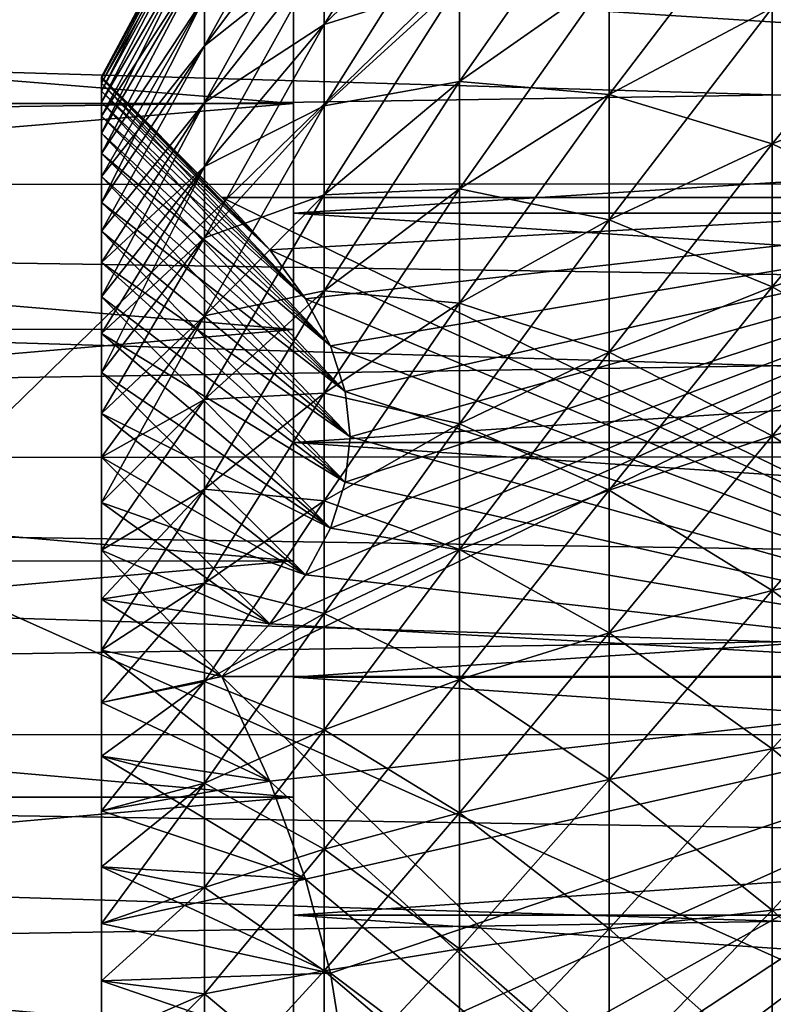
# Model space of a CAD drawing. Header units: metres. Extents: x -13 to 104, y -17 to 17.
# Tile 100 of 235: x 50.27 to 52.55, y 0.46 to 3.42. Entities that reach past the tile are written whole.
import ezdxf

# ---------------------------------------------------------------- set-up
doc = ezdxf.new("R2010")
doc.units = ezdxf.units.M
doc.layers.add('solid_508351', color=7, linetype='CONTINUOUS')

msp = doc.modelspace()

# ---------------------------------------------------------------- linework, layer by layer
at = {"layer": 'solid_508351'}
for points in [[(37.213074, 7.476887, 19.17585), (53.885139, -6.304641, 20.928156), (53.885403, 0, 20.928183)], [(37.213074, -7.476887, 19.175852), (53.885139, -6.304641, 20.928156), (37.213074, 7.476887, 19.17585)], [(53.885403, 0, 20.928183), (53.885139, 6.304641, 20.928156), (37.213074, 7.476887, 19.17585)], [(40.470669, -7.284587, 14.490697), (40.470669, 7.284587, 14.490697), (54.407833, 6.304637, 15.955552)], [(40.470669, -7.284587, 14.490697), (54.407833, 6.304637, 15.955552), (54.408039, 0, 15.955573)], [(51.191929, 3.408025, 2.751788), (51.599464, 3.81023, 3.076546), (51.599464, 4.057413, 2.742332)], [(51.191929, 3.629116, 2.452854), (51.191929, 3.408025, 2.751788), (51.599464, 4.057413, 2.742332)], [(50.831291, 3.343296, 1.867677), (51.191929, 3.824058, 2.136247), (51.191929, 3.991448, 1.804248)], [(50.831291, 3.489641, 1.577417), (50.831291, 3.343296, 1.867677), (51.191929, 3.991448, 1.804248)], [(51.599464, 3.235484, 3.676224), (52.050758, 3.552095, 4.035964), (52.050758, 3.881572, 3.720186)], [(51.599464, 3.535594, 3.388592), (51.599464, 3.235484, 3.676224), (52.050758, 3.881572, 3.720186)], [(50.520615, 3.25), (50.831291, 3.829601), (50.831291, 3.815805, -0.324773)], [(50.520615, 3.245231, 0.175994), (50.831291, 3.829601), (50.520615, 3.25)], [(50.520615, 3.245231, 0.175994), (50.831291, 3.815805, 0.324773), (50.831291, 3.829601)], [(52.050758, 3.197025, 4.322663), (52.542332, 3.457359, 4.674658), (52.542332, 3.841342, 4.364613)], [(52.050758, 3.552095, 4.035964), (52.050758, 3.197025, 4.322663), (52.542332, 3.841342, 4.364613)], [(51.099998, 3.826822, 7.589816), (51.099998, 3.16941, 7.886993), (43, 3.826819, 7.589816)], [(51.099998, 3.826822, -7.589816), (43, 3.826819, -7.589816), (43, 3.16938, -7.887009)], [(51.099998, 3.826822, -7.589816), (43, 3.16938, -7.887009), (51.099998, 3.16941, -7.886993)], [(51.099998, 3.16941, 7.886993), (43, 3.16938, 7.887009), (43, 3.826819, 7.589816)], [(50.520615, 3.230943, -0.351435), (50.831291, 3.815805, -0.324773), (50.831291, 3.774516, -0.647206)], [(50.520615, 3.245231, -0.175994), (50.520615, 3.25), (50.831291, 3.815805, -0.324773)], [(50.520615, 3.230943, -0.351435), (50.520615, 3.245231, -0.175994), (50.831291, 3.815805, -0.324773)], [(50.520615, 3.207187, 0.525788), (50.831291, 3.774516, 0.647206), (50.831291, 3.815805, 0.324773)], [(50.520615, 3.230943, 0.351435), (50.520615, 3.207187, 0.525788), (50.831291, 3.815805, 0.324773)], [(50.520615, 3.245231, 0.175994), (50.520615, 3.230943, 0.351435), (50.831291, 3.815805, 0.324773)], [(50.831291, 3.343296, -1.867677), (51.191929, 3.824058, -2.136247), (51.191929, 3.629116, -2.452854)], [(50.831291, 3.343296, -1.867677), (50.831291, 3.489641, -1.577417), (51.191929, 3.824058, -2.136247)], [(50.831291, 3.172861, 2.14448), (51.191929, 3.629116, 2.452854), (51.191929, 3.824058, 2.136247)], [(50.831291, 3.343296, 1.867677), (50.831291, 3.172861, 2.14448), (51.191929, 3.824058, 2.136247)], [(51.099998, 2.838682, 7.799463), (51.099998, 3.16941, 7.886993), (51.099998, 3.826822, 7.589816)], [(51.099998, 3.507723, 7.522349), (51.099998, 2.838682, 7.799463), (51.099998, 3.826822, 7.589816)], [(51.099998, 2.838682, -7.799463), (51.099998, 3.826822, -7.589816), (51.099998, 3.16941, -7.886993)], [(51.099998, 2.838682, -7.799463), (51.099998, 3.507723, -7.522349), (51.099998, 3.826822, -7.589816)], [(51.191929, 3.408025, -2.751788), (51.599464, 3.81023, -3.076546), (51.599464, 3.535594, -3.388592)], [(51.191929, 3.408025, -2.751788), (51.191929, 3.629116, -2.452854), (51.599464, 3.81023, -3.076546)], [(51.191929, 3.16238, 3.030895), (51.599464, 3.535594, 3.388592), (51.599464, 3.81023, 3.076546)], [(51.191929, 3.408025, 2.751788), (51.191929, 3.16238, 3.030895), (51.599464, 3.81023, 3.076546)], [(50.520615, 3.17403, -0.698594), (50.831291, 3.774516, -0.647206), (50.831291, 3.706031, -0.964975)], [(50.520615, 3.207187, -0.525788), (50.520615, 3.230943, -0.351435), (50.831291, 3.774516, -0.647206)], [(50.520615, 3.17403, -0.698594), (50.520615, 3.207187, -0.525788), (50.831291, 3.774516, -0.647206)], [(50.520615, 3.17403, 0.698594), (50.831291, 3.706031, 0.964975), (50.831291, 3.774516, 0.647206)], [(50.520615, 3.207187, 0.525788), (50.520615, 3.17403, 0.698594), (50.831291, 3.774516, 0.647206)], [(61.599998, 3.733035, -9.813993), (61.599998, 3.333746, -9.956713), (34.599998, 3.723517, -9.817597)], [(61.599998, 3.333746, 9.956713), (61.599998, 3.733035, 9.813993), (34.599998, 3.723517, 9.817597)], [(61.599998, 2.929021, -10.083196), (34.599998, 2.921301, -10.085432), (34.599998, 3.723517, -9.817597)], [(61.599998, 3.333746, -9.956713), (61.599998, 2.929021, -10.083196), (34.599998, 3.723517, -9.817597)], [(61.599998, 3.333746, 9.956713), (34.599998, 3.723517, 9.817597), (34.599998, 2.921301, 10.085432)], [(50.520615, 3.131545, -0.869439), (50.831291, 3.706031, -0.964975), (50.831291, 3.610844, -1.275792)], [(50.520615, 3.131545, -0.869439), (50.520615, 3.17403, -0.698594), (50.831291, 3.706031, -0.964975)], [(50.520615, 3.079862, 1.037762), (50.831291, 3.610844, 1.275792), (50.831291, 3.706031, 0.964975)], [(50.520615, 3.131545, 0.869439), (50.520615, 3.079862, 1.037762), (50.831291, 3.706031, 0.964975)], [(50.520615, 3.17403, 0.698594), (50.520615, 3.131545, 0.869439), (50.831291, 3.706031, 0.964975)], [(52.542332, 3.457359, -4.674658), (53.070404, 3.691059, -4.990641), (53.070404, 3.254526, -5.285686)], [(52.542332, 3.048465, 4.951022), (53.070404, 3.254526, 5.285686), (53.070404, 3.691059, 4.990641)], [(52.542332, 3.457359, 4.674658), (52.542332, 3.048465, 4.951022), (53.070404, 3.691059, 4.990641)], [(50.831291, 3.172861, -2.14448), (51.191929, 3.629116, -2.452854), (51.191929, 3.408025, -2.751788)], [(50.831291, 3.172861, -2.14448), (50.831291, 3.343296, -1.867677), (51.191929, 3.629116, -2.452854)], [(50.831291, 2.979567, 2.405832), (51.191929, 3.408025, 2.751788), (51.191929, 3.629116, 2.452854)], [(50.831291, 3.172861, 2.14448), (50.831291, 2.979567, 2.405832), (51.191929, 3.629116, 2.452854)], [(50.520615, 3.019157, -1.202993), (50.831291, 3.610844, -1.275792), (50.831291, 3.489641, -1.577417)], [(50.520615, 3.079862, -1.037762), (50.520615, 3.131545, -0.869439), (50.831291, 3.610844, -1.275792)], [(50.520615, 3.019157, -1.202993), (50.520615, 3.079862, -1.037762), (50.831291, 3.610844, -1.275792)], [(50.520615, 3.019157, 1.202993), (50.831291, 3.489641, 1.577417), (50.831291, 3.610844, 1.275792)], [(50.520615, 3.079862, 1.037762), (50.520615, 3.019157, 1.202993), (50.831291, 3.610844, 1.275792)], [(51.191929, 3.16238, -3.030895), (51.599464, 3.535594, -3.388592), (51.599464, 3.235484, -3.676224)], [(51.191929, 3.16238, -3.030895), (51.191929, 3.408025, -2.751788), (51.599464, 3.535594, -3.388592)], [(51.191929, 2.893949, 3.288165), (51.599464, 3.235484, 3.676224), (51.599464, 3.535594, 3.388592)], [(51.191929, 3.16238, 3.030895), (51.191929, 2.893949, 3.288165), (51.599464, 3.535594, 3.388592)], [(51.599464, 3.235484, -3.676224), (52.050758, 3.552095, -4.035964), (52.050758, 3.197025, -4.322663)], [(51.599464, 3.235484, -3.676224), (51.599464, 3.535594, -3.388592), (52.050758, 3.552095, -4.035964)], [(51.599464, 2.912063, 3.937369), (52.050758, 3.197025, 4.322663), (52.050758, 3.552095, 4.035964)], [(51.599464, 3.235484, 3.676224), (51.599464, 2.912063, 3.937369), (52.050758, 3.552095, 4.035964)], [(52.050758, 3.197025, -4.322663), (52.050758, 3.552095, -4.035964), (52.542332, 3.457359, -4.674658)], [(61.599998, 3.507785, -7.52233), (51.099998, 3.507723, -7.522349), (51.099998, 2.838682, -7.799463)], [(61.599998, 2.838737, -7.79946), (61.599998, 3.507785, -7.52233), (51.099998, 2.838682, -7.799463)], [(61.599998, 3.507785, 7.52233), (61.599998, 2.838737, 7.79946), (51.099998, 3.507723, 7.522349)], [(61.599998, 2.838737, 7.79946), (51.099998, 2.838682, 7.799463), (51.099998, 3.507723, 7.522349)], [(50.520615, 2.949606, -1.364669), (50.831291, 3.489641, -1.577417), (50.831291, 3.343296, -1.867677)], [(50.520615, 2.949606, -1.364669), (50.520615, 3.019157, -1.202993), (50.831291, 3.489641, -1.577417)], [(50.520615, 2.871419, 1.522318), (50.831291, 3.343296, 1.867677), (50.831291, 3.489641, 1.577417)], [(50.520615, 2.949606, 1.364669), (50.520615, 2.871419, 1.522318), (50.831291, 3.489641, 1.577417)], [(50.520615, 3.019157, 1.202993), (50.520615, 2.949606, 1.364669), (50.831291, 3.489641, 1.577417)], [(52.050758, 3.197025, -4.322663), (52.542332, 3.457359, -4.674658), (52.542332, 3.048465, -4.951022)], [(52.050758, 2.81892, 4.578218), (52.542332, 3.048465, 4.951022), (52.542332, 3.457359, 4.674658)], [(52.050758, 3.197025, 4.322663), (52.050758, 2.81892, 4.578218), (52.542332, 3.457359, 4.674658)], [(52.542332, 3.048465, -4.951022), (52.542332, 3.457359, -4.674658), (53.070404, 3.254526, -5.285686)], [(50.831291, 2.979567, -2.405832), (51.191929, 3.408025, -2.751788), (51.191929, 3.16238, -3.030895)], [(50.831291, 2.979567, -2.405832), (50.831291, 3.172861, -2.14448), (51.191929, 3.408025, -2.751788)], [(50.831291, 2.764804, 2.64985), (51.191929, 3.16238, 3.030895), (51.191929, 3.408025, 2.751788)], [(50.831291, 2.979567, 2.405832), (50.831291, 2.764804, 2.64985), (51.191929, 3.408025, 2.751788)], [(61.599998, 2.929021, 10.083196), (61.599998, 3.333746, 9.956713), (34.599998, 2.921301, 10.085432)], [(50.520615, 2.78482, -1.675494), (50.831291, 3.343296, -1.867677), (50.831291, 3.172861, -2.14448)], [(50.520615, 2.871419, -1.522318), (50.520615, 2.949606, -1.364669), (50.831291, 3.343296, -1.867677)], [(50.520615, 2.78482, -1.675494), (50.520615, 2.871419, -1.522318), (50.831291, 3.343296, -1.867677)], [(50.520615, 2.78482, 1.675494), (50.831291, 3.172861, 2.14448), (50.831291, 3.343296, 1.867677)], [(50.520615, 2.871419, 1.522318), (50.520615, 2.78482, 1.675494), (50.831291, 3.343296, 1.867677)], [(50.883865, 2.886751), (50.520615, 3.25), (50.520615, 3.245231, -0.175994)], [(51.028248, 2.728695, 0.273762), (50.520615, 3.245231, 0.175994), (50.520615, 3.25)], [(50.883865, 2.886751), (51.028248, 2.728695, 0.273762), (50.520615, 3.25)], [(51.028248, 2.728695, -0.273762), (50.520615, 3.245231, -0.175994), (50.520615, 3.230943, -0.351435)], [(51.028248, 2.728695, -0.273762), (50.883865, 2.886751), (50.520615, 3.245231, -0.175994)], [(51.028248, 2.728695, 0.273762), (50.520615, 3.230943, 0.351435), (50.520615, 3.245231, 0.175994)], [(51.191929, 2.893949, -3.288165), (51.599464, 3.235484, -3.676224), (51.599464, 2.912063, -3.937369)], [(51.191929, 2.893949, -3.288165), (51.191929, 3.16238, -3.030895), (51.599464, 3.235484, -3.676224)], [(51.191929, 2.604668, 3.521744), (51.599464, 2.912063, 3.937369), (51.599464, 3.235484, 3.676224)], [(51.191929, 2.893949, 3.288165), (51.191929, 2.604668, 3.521744), (51.599464, 3.235484, 3.676224)], [(51.599464, 2.912063, -3.937369), (51.599464, 3.235484, -3.676224), (52.050758, 3.197025, -4.322663)], [(52.542332, 3.048465, -4.951022), (53.070404, 3.254526, -5.285686), (53.070404, 2.794544, -5.542647)], [(52.542332, 2.617607, 5.191713), (53.070404, 2.794544, 5.542647), (53.070404, 3.254526, 5.285686)], [(52.542332, 3.048465, 4.951022), (52.542332, 2.617607, 5.191713), (53.070404, 3.254526, 5.285686)], [(51.028248, 2.728695, -0.273762), (50.520615, 3.230943, -0.351435), (50.520615, 3.207187, -0.525788)], [(51.135815, 2.581088, 0.529425), (50.520615, 3.207187, 0.525788), (50.520615, 3.230943, 0.351435)], [(51.028248, 2.728695, 0.273762), (51.135815, 2.581088, 0.529425), (50.520615, 3.230943, 0.351435)], [(51.135815, 2.581088, -0.529425), (50.520615, 3.207187, -0.525788), (50.520615, 3.17403, -0.698594)], [(51.135815, 2.581088, -0.529425), (51.028248, 2.728695, -0.273762), (50.520615, 3.207187, -0.525788)], [(51.135815, 2.581088, 0.529425), (50.520615, 3.17403, 0.698594), (50.520615, 3.207187, 0.525788)], [(51.599464, 2.912063, -3.937369), (52.050758, 3.197025, -4.322663), (52.050758, 2.81892, -4.578218)], [(51.599464, 2.56766, 4.170145), (52.050758, 2.81892, 4.578218), (52.050758, 3.197025, 4.322663)], [(51.599464, 2.912063, 3.937369), (51.599464, 2.56766, 4.170145), (52.050758, 3.197025, 4.322663)], [(52.050758, 2.81892, -4.578218), (52.050758, 3.197025, -4.322663), (52.542332, 3.048465, -4.951022)], [(51.099998, 3.16941, 7.886993), (51.099998, 2.489037, 8.127402), (43, 3.16938, 7.887009)], [(51.099998, 3.16941, -7.886993), (43, 3.16938, -7.887009), (43, 2.489096, -8.12738)], [(51.099998, 3.16941, -7.886993), (43, 2.489096, -8.12738), (51.099998, 2.489037, -8.127402)], [(51.099998, 2.489037, 8.127402), (43, 2.489096, 8.12738), (43, 3.16938, 7.887009)], [(51.135815, 2.581088, -0.529425), (50.520615, 3.17403, -0.698594), (50.520615, 3.131545, -0.869439)], [(51.210949, 2.43981, 0.774125), (50.520615, 3.131545, 0.869439), (50.520615, 3.17403, 0.698594)], [(51.135815, 2.581088, 0.529425), (51.210949, 2.43981, 0.774125), (50.520615, 3.17403, 0.698594)], [(50.520615, 2.690011, -1.823826), (50.831291, 3.172861, -2.14448), (50.831291, 2.979567, -2.405832)], [(50.520615, 2.690011, -1.823826), (50.520615, 2.78482, -1.675494), (50.831291, 3.172861, -2.14448)], [(50.520615, 2.587276, 1.966852), (50.831291, 2.979567, 2.405832), (50.831291, 3.172861, 2.14448)], [(50.520615, 2.690011, 1.823826), (50.520615, 2.587276, 1.966852), (50.831291, 3.172861, 2.14448)], [(50.520615, 2.78482, 1.675494), (50.520615, 2.690011, 1.823826), (50.831291, 3.172861, 2.14448)], [(50.831291, 2.764804, -2.64985), (51.191929, 3.16238, -3.030895), (51.191929, 2.893949, -3.288165)], [(50.831291, 2.764804, -2.64985), (50.831291, 2.979567, -2.405832), (51.191929, 3.16238, -3.030895)], [(50.831291, 2.530121, 2.874775), (51.191929, 2.893949, 3.288165), (51.191929, 3.16238, 3.030895)], [(50.831291, 2.764804, 2.64985), (50.831291, 2.530121, 2.874775), (51.191929, 3.16238, 3.030895)], [(51.099998, 2.148219, 8.017174), (51.099998, 2.489037, 8.127402), (51.099998, 3.16941, 7.886993)], [(51.099998, 2.838682, 7.799463), (51.099998, 2.148219, 8.017174), (51.099998, 3.16941, 7.886993)], [(51.099998, 2.148219, -8.017174), (51.099998, 3.16941, -7.886993), (51.099998, 2.489037, -8.127402)], [(51.099998, 2.148219, -8.017174), (51.099998, 2.838682, -7.799463), (51.099998, 3.16941, -7.886993)], [(51.210949, 2.43981, -0.774125), (50.520615, 3.131545, -0.869439), (50.520615, 3.079862, -1.037762)], [(51.210949, 2.43981, -0.774125), (51.135815, 2.581088, -0.529425), (50.520615, 3.131545, -0.869439)], [(51.210949, 2.43981, 0.774125), (50.520615, 3.079862, 1.037762), (50.520615, 3.131545, 0.869439)], [(51.210949, 2.43981, -0.774125), (50.520615, 3.079862, -1.037762), (50.520615, 3.019157, -1.202993)], [(51.255714, 2.301768, 1.013221), (50.520615, 3.019157, 1.202993), (50.520615, 3.079862, 1.037762)], [(51.210949, 2.43981, 0.774125), (51.255714, 2.301768, 1.013221), (50.520615, 3.079862, 1.037762)], [(52.050758, 2.81892, -4.578218), (52.542332, 3.048465, -4.951022), (52.542332, 2.617607, -5.191713)], [(52.050758, 2.420505, 4.800786), (52.542332, 2.617607, 5.191713), (52.542332, 3.048465, 4.951022)], [(52.050758, 2.81892, 4.578218), (52.050758, 2.420505, 4.800786), (52.542332, 3.048465, 4.951022)], [(52.542332, 2.617607, -5.191713), (52.542332, 3.048465, -4.951022), (53.070404, 2.794544, -5.542647)], [(51.255714, 2.301768, -1.013221), (50.520615, 3.019157, -1.202993), (50.520615, 2.949606, -1.364669)], [(51.255714, 2.301768, -1.013221), (51.210949, 2.43981, -0.774125), (50.520615, 3.019157, -1.202993)], [(51.255714, 2.301768, 1.013221), (50.520615, 2.949606, 1.364669), (50.520615, 3.019157, 1.202993)], [(50.520615, 2.476988, -2.104051), (50.831291, 2.979567, -2.405832), (50.831291, 2.764804, -2.64985)], [(50.520615, 2.587276, -1.966852), (50.520615, 2.690011, -1.823826), (50.831291, 2.979567, -2.405832)], [(50.520615, 2.476988, -2.104051), (50.520615, 2.587276, -1.966852), (50.831291, 2.979567, -2.405832)], [(50.520615, 2.359472, 2.235037), (50.831291, 2.764804, 2.64985), (50.831291, 2.979567, 2.405832)], [(50.520615, 2.476988, 2.104051), (50.520615, 2.359472, 2.235037), (50.831291, 2.979567, 2.405832)], [(50.520615, 2.587276, 1.966852), (50.520615, 2.476988, 2.104051), (50.831291, 2.979567, 2.405832)], [(51.255714, 2.301768, -1.013221), (50.520615, 2.949606, -1.364669), (50.520615, 2.871419, -1.522318)], [(51.270615, 2.165063, 1.25), (50.520615, 2.871419, 1.522318), (50.520615, 2.949606, 1.364669)], [(51.255714, 2.301768, 1.013221), (51.270615, 2.165063, 1.25), (50.520615, 2.949606, 1.364669)], [(61.599998, 2.929021, -10.083196), (61.599998, 2.519519, -10.193234), (34.599998, 2.921301, -10.085432)], [(61.599998, 2.519519, 10.193234), (61.599998, 2.929021, 10.083196), (34.599998, 2.921301, 10.085432)], [(61.599998, 2.105908, -10.286649), (34.599998, 2.100362, -10.287781), (34.599998, 2.921301, -10.085432)], [(61.599998, 2.519519, -10.193234), (61.599998, 2.105908, -10.286649), (34.599998, 2.921301, -10.085432)], [(61.599998, 2.519519, 10.193234), (34.599998, 2.921301, 10.085432), (34.599998, 2.100362, 10.287781)], [(51.191929, 2.604668, -3.521744), (51.599464, 2.912063, -3.937369), (51.599464, 2.56766, -4.170145)], [(51.191929, 2.604668, -3.521744), (51.191929, 2.893949, -3.288165), (51.599464, 2.912063, -3.937369)], [(51.191929, 2.29662, 3.729948), (51.599464, 2.56766, 4.170145), (51.599464, 2.912063, 3.937369)], [(51.191929, 2.604668, 3.521744), (51.191929, 2.29662, 3.729948), (51.599464, 2.912063, 3.937369)], [(51.599464, 2.56766, -4.170145), (51.599464, 2.912063, -3.937369), (52.050758, 2.81892, -4.578218)], [(50.831291, 2.530121, -2.874775), (51.191929, 2.893949, -3.288165), (51.191929, 2.604668, -3.521744)], [(50.831291, 2.530121, -2.874775), (50.831291, 2.764804, -2.64985), (51.191929, 2.893949, -3.288165)], [(50.831291, 2.277208, 3.078988), (51.191929, 2.604668, 3.521744), (51.191929, 2.893949, 3.288165)], [(50.831291, 2.530121, 2.874775), (50.831291, 2.277208, 3.078988), (51.191929, 2.893949, 3.288165)], [(50.883865, 2.886751), (53.859383, 1.443376, -2.5), (53.859383, 2.886751)], [(51.028248, 2.728695, -0.273762), (53.859383, 1.443376, -2.5), (50.883865, 2.886751)], [(50.883865, 1.443376, 2.5), (53.859383, 2.886751), (53.859383, 1.443376, 2.5)], [(51.028248, 1.601432, 2.226238), (53.859383, 2.886751), (50.883865, 1.443376, 2.5)], [(50.883865, 2.886751), (53.859383, 2.886751), (51.028248, 2.728695, 0.273762)], [(51.135815, 1.749039, 1.970575), (53.859383, 2.886751), (51.028248, 1.601432, 2.226238)], [(51.028248, 2.728695, 0.273762), (53.859383, 2.886751), (51.135815, 2.581088, 0.529425)], [(51.210949, 1.890317, 1.725875), (53.859383, 2.886751), (51.135815, 1.749039, 1.970575)], [(51.135815, 2.581088, 0.529425), (53.859383, 2.886751), (51.210949, 2.43981, 0.774125)], [(51.255714, 2.028359, 1.486779), (53.859383, 2.886751), (51.210949, 1.890317, 1.725875)], [(51.210949, 2.43981, 0.774125), (53.859383, 2.886751), (51.255714, 2.301768, 1.013221)], [(51.270615, 2.165063, 1.25), (53.859383, 2.886751), (51.255714, 2.028359, 1.486779)], [(51.255714, 2.301768, 1.013221), (53.859383, 2.886751), (51.270615, 2.165063, 1.25)], [(51.270615, 2.165063, -1.25), (50.520615, 2.871419, -1.522318), (50.520615, 2.78482, -1.675494)], [(51.270615, 2.165063, -1.25), (51.255714, 2.301768, -1.013221), (50.520615, 2.871419, -1.522318)], [(51.270615, 2.165063, 1.25), (50.520615, 2.78482, 1.675494), (50.520615, 2.871419, 1.522318)], [(61.599998, 2.838737, -7.79946), (51.099998, 2.838682, -7.799463), (51.099998, 2.148219, -8.017174)], [(61.599998, 2.14826, -8.017168), (61.599998, 2.838737, -7.79946), (51.099998, 2.148219, -8.017174)], [(61.599998, 2.838737, 7.79946), (61.599998, 2.14826, 8.017168), (51.099998, 2.838682, 7.799463)], [(61.599998, 2.14826, 8.017168), (51.099998, 2.148219, 8.017174), (51.099998, 2.838682, 7.799463)], [(51.599464, 2.56766, -4.170145), (52.050758, 2.81892, -4.578218), (52.050758, 2.420505, -4.800786)], [(51.599464, 2.204757, 4.372875), (52.050758, 2.420505, 4.800786), (52.050758, 2.81892, 4.578218)], [(51.599464, 2.56766, 4.170145), (51.599464, 2.204757, 4.372875), (52.050758, 2.81892, 4.578218)], [(52.050758, 2.420505, -4.800786), (52.050758, 2.81892, -4.578218), (52.542332, 2.617607, -5.191713)], [(52.542332, 2.617607, -5.191713), (53.070404, 2.794544, -5.542647), (53.070404, 2.314427, -5.759674)], [(52.542332, 2.167889, 5.394999), (53.070404, 2.314427, 5.759674), (53.070404, 2.794544, 5.542647)], [(52.542332, 2.617607, 5.191713), (52.542332, 2.167889, 5.394999), (53.070404, 2.794544, 5.542647)], [(51.270615, 2.165063, -1.25), (50.520615, 2.78482, -1.675494), (50.520615, 2.690011, -1.823826)], [(51.255714, 2.028359, 1.486779), (50.520615, 2.690011, 1.823826), (50.520615, 2.78482, 1.675494)], [(51.270615, 2.165063, 1.25), (51.255714, 2.028359, 1.486779), (50.520615, 2.78482, 1.675494)], [(50.520615, 2.235037, -2.359472), (50.831291, 2.764804, -2.64985), (50.831291, 2.530121, -2.874775)], [(50.520615, 2.359472, -2.235037), (50.520615, 2.476988, -2.104051), (50.831291, 2.764804, -2.64985)], [(50.520615, 2.235037, -2.359472), (50.520615, 2.359472, -2.235037), (50.831291, 2.764804, -2.64985)], [(50.520615, 2.235037, 2.359472), (50.831291, 2.530121, 2.874775), (50.831291, 2.764804, 2.64985)], [(50.520615, 2.359472, 2.235037), (50.520615, 2.235037, 2.359472), (50.831291, 2.764804, 2.64985)], [(51.135815, 2.581088, -0.529425), (53.859383, 1.443376, -2.5), (51.028248, 2.728695, -0.273762)], [(51.255714, 2.028359, -1.486779), (50.520615, 2.690011, -1.823826), (50.520615, 2.587276, -1.966852)], [(51.255714, 2.028359, -1.486779), (51.270615, 2.165063, -1.25), (50.520615, 2.690011, -1.823826)], [(51.255714, 2.028359, 1.486779), (50.520615, 2.587276, 1.966852), (50.520615, 2.690011, 1.823826)], [(52.050758, 2.420505, -4.800786), (52.542332, 2.617607, -5.191713), (52.542332, 2.167889, -5.394999)], [(52.050758, 2.00465, 4.988764), (52.542332, 2.167889, 5.394999), (52.542332, 2.617607, 5.191713)], [(52.050758, 2.420505, 4.800786), (52.050758, 2.00465, 4.988764), (52.542332, 2.617607, 5.191713)], [(52.542332, 2.167889, -5.394999), (52.542332, 2.617607, -5.191713), (53.070404, 2.314427, -5.759674)], [(51.255714, 2.028359, -1.486779), (50.520615, 2.587276, -1.966852), (50.520615, 2.476988, -2.104051)], [(51.210949, 1.890317, 1.725875), (50.520615, 2.476988, 2.104051), (50.520615, 2.587276, 1.966852)], [(51.255714, 2.028359, 1.486779), (51.210949, 1.890317, 1.725875), (50.520615, 2.587276, 1.966852)], [(50.831291, 2.277208, -3.078988), (51.191929, 2.604668, -3.521744), (51.191929, 2.29662, -3.729948)], [(50.831291, 2.277208, -3.078988), (50.831291, 2.530121, -2.874775), (51.191929, 2.604668, -3.521744)], [(50.831291, 2.007888, 3.261017), (51.191929, 2.29662, 3.729948), (51.191929, 2.604668, 3.521744)], [(50.831291, 2.277208, 3.078988), (50.831291, 2.007888, 3.261017), (51.191929, 2.604668, 3.521744)], [(51.191929, 2.29662, -3.729948), (51.191929, 2.604668, -3.521744), (51.599464, 2.56766, -4.170145)], [(51.210949, 2.43981, -0.774125), (53.859383, 1.443376, -2.5), (51.135815, 2.581088, -0.529425)], [(51.191929, 2.29662, -3.729948), (51.599464, 2.56766, -4.170145), (51.599464, 2.204757, -4.372875)], [(51.191929, 1.972025, 3.911277), (51.599464, 2.204757, 4.372875), (51.599464, 2.56766, 4.170145)], [(51.191929, 2.29662, 3.729948), (51.191929, 1.972025, 3.911277), (51.599464, 2.56766, 4.170145)], [(51.599464, 2.204757, -4.372875), (51.599464, 2.56766, -4.170145), (52.050758, 2.420505, -4.800786)], [(50.520615, 2.104051, -2.476988), (50.831291, 2.530121, -2.874775), (50.831291, 2.277208, -3.078988)], [(50.520615, 2.104051, -2.476988), (50.520615, 2.235037, -2.359472), (50.831291, 2.530121, -2.874775)], [(50.520615, 1.966852, 2.587276), (50.831291, 2.277208, 3.078988), (50.831291, 2.530121, 2.874775)], [(50.520615, 2.104051, 2.476988), (50.520615, 1.966852, 2.587276), (50.831291, 2.530121, 2.874775)], [(50.520615, 2.235037, 2.359472), (50.520615, 2.104051, 2.476988), (50.831291, 2.530121, 2.874775)], [(61.599998, 2.105908, 10.286649), (61.599998, 2.519519, 10.193234), (34.599998, 2.100362, 10.287781)], [(51.099998, 1.790979, 8.309169), (43, 1.790866, 8.309196), (43, 2.489096, 8.12738)], [(51.099998, 2.489037, 8.127402), (51.099998, 1.790979, 8.309169), (43, 2.489096, 8.12738)], [(51.099998, 2.489037, -8.127402), (43, 2.489096, -8.12738), (43, 1.790866, -8.309196)], [(51.099998, 2.489037, -8.127402), (43, 1.790866, -8.309196), (51.099998, 1.790979, -8.309169)], [(51.210949, 1.890317, -1.725875), (50.520615, 2.476988, -2.104051), (50.520615, 2.359472, -2.235037)], [(51.210949, 1.890317, -1.725875), (51.255714, 2.028359, -1.486779), (50.520615, 2.476988, -2.104051)], [(51.210949, 1.890317, 1.725875), (50.520615, 2.359472, 2.235037), (50.520615, 2.476988, 2.104051)], [(51.099998, 0.723405, 8.268412), (51.099998, 1.790979, 8.309169), (51.099998, 2.489037, 8.127402)], [(51.099998, 1.44123, 8.173892), (51.099998, 0.723405, 8.268412), (51.099998, 2.489037, 8.127402)], [(51.099998, 2.148219, 8.017174), (51.099998, 1.44123, 8.173892), (51.099998, 2.489037, 8.127402)], [(51.099998, 1.44123, -8.173892), (51.099998, 2.489037, -8.127402), (51.099998, 1.790979, -8.309169)], [(51.099998, 1.44123, -8.173892), (51.099998, 2.148219, -8.017174), (51.099998, 2.489037, -8.127402)], [(51.255714, 2.301768, -1.013221), (53.859383, 1.443376, -2.5), (51.210949, 2.43981, -0.774125)], [(51.599464, 2.204757, -4.372875), (52.050758, 2.420505, -4.800786), (52.050758, 2.00465, -4.988764)], [(51.599464, 1.825969, 4.544098), (52.050758, 2.00465, 4.988764), (52.050758, 2.420505, 4.800786)], [(51.599464, 2.204757, 4.372875), (51.599464, 1.825969, 4.544098), (52.050758, 2.420505, 4.800786)], [(52.050758, 2.00465, -4.988764), (52.050758, 2.420505, -4.800786), (52.542332, 2.167889, -5.394999)], [(51.210949, 1.890317, -1.725875), (50.520615, 2.359472, -2.235037), (50.520615, 2.235037, -2.359472)], [(51.135815, 1.749039, 1.970575), (50.520615, 2.235037, 2.359472), (50.520615, 2.359472, 2.235037)], [(51.210949, 1.890317, 1.725875), (51.135815, 1.749039, 1.970575), (50.520615, 2.359472, 2.235037)], [(52.542332, 2.167889, -5.394999), (53.070404, 2.314427, -5.759674), (53.070404, 1.817635, -5.935201)], [(52.542332, 1.702551, 5.559413), (53.070404, 1.817635, 5.935201), (53.070404, 2.314427, 5.759674)], [(52.542332, 2.167889, 5.394999), (52.542332, 1.702551, 5.559413), (53.070404, 2.314427, 5.759674)], [(50.831291, 2.007888, -3.261017), (51.191929, 2.29662, -3.729948), (51.191929, 1.972025, -3.911277)], [(50.831291, 2.007888, -3.261017), (50.831291, 2.277208, -3.078988), (51.191929, 2.29662, -3.729948)], [(50.831291, 1.724101, 3.41955), (51.191929, 1.972025, 3.911277), (51.191929, 2.29662, 3.729948)], [(50.831291, 2.007888, 3.261017), (50.831291, 1.724101, 3.41955), (51.191929, 2.29662, 3.729948)], [(51.191929, 1.972025, -3.911277), (51.191929, 2.29662, -3.729948), (51.599464, 2.204757, -4.372875)], [(51.270615, 2.165063, -1.25), (53.859383, 1.443376, -2.5), (51.255714, 2.301768, -1.013221)], [(50.520615, 1.823826, -2.690011), (50.831291, 2.277208, -3.078988), (50.831291, 2.007888, -3.261017)], [(50.520615, 1.966852, -2.587276), (50.520615, 2.104051, -2.476988), (50.831291, 2.277208, -3.078988)], [(50.520615, 1.823826, -2.690011), (50.520615, 1.966852, -2.587276), (50.831291, 2.277208, -3.078988)], [(50.520615, 1.823826, 2.690011), (50.831291, 2.007888, 3.261017), (50.831291, 2.277208, 3.078988)], [(50.520615, 1.966852, 2.587276), (50.520615, 1.823826, 2.690011), (50.831291, 2.277208, 3.078988)], [(51.135815, 1.749039, -1.970575), (50.520615, 2.235037, -2.359472), (50.520615, 2.104051, -2.476988)], [(51.135815, 1.749039, -1.970575), (51.210949, 1.890317, -1.725875), (50.520615, 2.235037, -2.359472)], [(51.135815, 1.749039, 1.970575), (50.520615, 2.104051, 2.476988), (50.520615, 2.235037, 2.359472)], [(51.191929, 1.972025, -3.911277), (51.599464, 2.204757, -4.372875), (51.599464, 1.825969, -4.544098)], [(51.191929, 1.633221, 4.064426), (51.599464, 1.825969, 4.544098), (51.599464, 2.204757, 4.372875)], [(51.191929, 1.972025, 3.911277), (51.191929, 1.633221, 4.064426), (51.599464, 2.204757, 4.372875)], [(51.599464, 1.825969, -4.544098), (51.599464, 2.204757, -4.372875), (52.050758, 2.00465, -4.988764)], [(52.050758, 2.00465, -4.988764), (52.542332, 2.167889, -5.394999), (52.542332, 1.702551, -5.559413)], [(52.050758, 1.574352, 5.140798), (52.542332, 1.702551, 5.559413), (52.542332, 2.167889, 5.394999)], [(52.050758, 2.00465, 4.988764), (52.050758, 1.574352, 5.140798), (52.542332, 2.167889, 5.394999)], [(52.542332, 1.702551, -5.559413), (52.542332, 2.167889, -5.394999), (53.070404, 1.817635, -5.935201)], [(61.599998, 2.14826, -8.017168), (51.099998, 2.148219, -8.017174), (51.099998, 1.44123, -8.173892)], [(61.599998, 1.441261, -8.173907), (61.599998, 2.14826, -8.017168), (51.099998, 1.44123, -8.173892)], [(61.599998, 2.14826, 8.017168), (61.599998, 1.441261, 8.173907), (51.099998, 2.148219, 8.017174)], [(61.599998, 1.441261, 8.173907), (51.099998, 1.44123, 8.173892), (51.099998, 2.148219, 8.017174)], [(51.255714, 2.028359, -1.486779), (53.859383, 1.443376, -2.5), (51.270615, 2.165063, -1.25)], [(61.599998, 2.105908, -10.286649), (61.599998, 1.688862, -10.363288), (34.599998, 2.100362, -10.287781)], [(61.599998, 1.688862, 10.363288), (61.599998, 2.105908, 10.286649), (34.599998, 2.100362, 10.287781)], [(61.599998, 1.269063, -10.423026), (34.599998, 1.265788, -10.423423), (34.599998, 2.100362, -10.287781)], [(61.599998, 1.688862, -10.363288), (61.599998, 1.269063, -10.423026), (34.599998, 2.100362, -10.287781)], [(61.599998, 1.688862, 10.363288), (34.599998, 2.100362, 10.287781), (34.599998, 1.265788, 10.423423)], [(51.135815, 1.749039, -1.970575), (50.520615, 2.104051, -2.476988), (50.520615, 1.966852, -2.587276)], [(51.028248, 1.601432, 2.226238), (50.520615, 1.966852, 2.587276), (50.520615, 2.104051, 2.476988)], [(51.135815, 1.749039, 1.970575), (51.028248, 1.601432, 2.226238), (50.520615, 2.104051, 2.476988)], [(51.210949, 1.890317, -1.725875), (53.859383, 1.443376, -2.5), (51.255714, 2.028359, -1.486779)], [(50.520615, 1.675494, -2.78482), (50.831291, 2.007888, -3.261017), (50.831291, 1.724101, -3.41955)], [(50.520615, 1.675494, -2.78482), (50.520615, 1.823826, -2.690011), (50.831291, 2.007888, -3.261017)], [(50.520615, 1.522318, 2.871419), (50.831291, 1.724101, 3.41955), (50.831291, 2.007888, 3.261017)], [(50.520615, 1.675494, 2.78482), (50.520615, 1.522318, 2.871419), (50.831291, 2.007888, 3.261017)], [(50.520615, 1.823826, 2.690011), (50.520615, 1.675494, 2.78482), (50.831291, 2.007888, 3.261017)], [(50.831291, 1.724101, -3.41955), (50.831291, 2.007888, -3.261017), (51.191929, 1.972025, -3.911277)], [(51.599464, 1.825969, -4.544098), (52.050758, 2.00465, -4.988764), (52.050758, 1.574352, -5.140798)], [(51.599464, 1.434024, 4.68258), (52.050758, 1.574352, 5.140798), (52.050758, 2.00465, 4.988764)], [(51.599464, 1.825969, 4.544098), (51.599464, 1.434024, 4.68258), (52.050758, 2.00465, 4.988764)], [(52.050758, 1.574352, -5.140798), (52.050758, 2.00465, -4.988764), (52.542332, 1.702551, -5.559413)], [(51.028248, 1.601432, -2.226238), (50.520615, 1.966852, -2.587276), (50.520615, 1.823826, -2.690011)], [(51.028248, 1.601432, -2.226238), (51.135815, 1.749039, -1.970575), (50.520615, 1.966852, -2.587276)], [(51.028248, 1.601432, 2.226238), (50.520615, 1.823826, 2.690011), (50.520615, 1.966852, 2.587276)], [(50.831291, 1.724101, -3.41955), (51.191929, 1.972025, -3.911277), (51.191929, 1.633221, -4.064426)], [(50.831291, 1.427891, 3.553445), (51.191929, 1.633221, 4.064426), (51.191929, 1.972025, 3.911277)], [(50.831291, 1.724101, 3.41955), (50.831291, 1.427891, 3.553445), (51.191929, 1.972025, 3.911277)], [(51.191929, 1.633221, -4.064426), (51.191929, 1.972025, -3.911277), (51.599464, 1.825969, -4.544098)], [(51.135815, 1.749039, -1.970575), (53.859383, 1.443376, -2.5), (51.210949, 1.890317, -1.725875)], [(51.028248, 1.601432, -2.226238), (50.520615, 1.823826, -2.690011), (50.520615, 1.675494, -2.78482)], [(50.883865, 1.443376, 2.5), (50.520615, 1.675494, 2.78482), (50.520615, 1.823826, 2.690011)], [(51.028248, 1.601432, 2.226238), (50.883865, 1.443376, 2.5), (50.520615, 1.823826, 2.690011)], [(51.191929, 1.633221, -4.064426), (51.599464, 1.825969, -4.544098), (51.599464, 1.434024, -4.68258)], [(51.191929, 1.28265, 4.188291), (51.599464, 1.434024, 4.68258), (51.599464, 1.825969, 4.544098)], [(51.191929, 1.633221, 4.064426), (51.191929, 1.28265, 4.188291), (51.599464, 1.825969, 4.544098)], [(51.599464, 1.434024, -4.68258), (51.599464, 1.825969, -4.544098), (52.050758, 1.574352, -5.140798)], [(52.542332, 1.702551, -5.559413), (53.070404, 1.817635, -5.935201), (53.070404, 1.307747, -6.067966)], [(52.542332, 1.224946, 5.683772), (53.070404, 1.307747, 6.067966), (53.070404, 1.817635, 5.935201)], [(52.542332, 1.702551, 5.559413), (52.542332, 1.224946, 5.683772), (53.070404, 1.817635, 5.935201)], [(51.099998, 1.790979, 8.309169), (51.099998, 1.079593, 8.431162), (43, 1.790866, 8.309196)], [(51.099998, 1.790979, -8.309169), (43, 1.790866, -8.309196), (43, 1.079719, -8.431144)], [(51.099998, 1.790979, -8.309169), (43, 1.079719, -8.431144), (51.099998, 1.079593, -8.431162)], [(51.099998, 1.079593, 8.431162), (43, 1.079719, 8.431144), (43, 1.790866, 8.309196)], [(51.099998, 1.790979, 8.309169), (51.099998, -1.790979, 8.309169), (51.099998, -1.079593, 8.431162)], [(51.099998, 0, 8.299977), (51.099998, -1.790979, 8.309169), (51.099998, 1.790979, 8.309169)], [(51.099998, 1.790979, 8.309169), (51.099998, -1.079593, 8.431162), (51.099998, 1.079593, 8.431162)], [(51.099998, 0.723405, 8.268412), (51.099998, 0, 8.299977), (51.099998, 1.790979, 8.309169)], [(51.099998, 1.790979, -8.309169), (51.099998, 1.079593, -8.431162), (51.099998, -1.790979, -8.309169)], [(51.099998, 0, -8.299977), (51.099998, 1.790979, -8.309169), (51.099998, -1.790979, -8.309169)], [(51.099998, 0.723405, -8.268412), (51.099998, 1.44123, -8.173892), (51.099998, 1.790979, -8.309169)], [(51.099998, 0, -8.299977), (51.099998, 0.723405, -8.268412), (51.099998, 1.790979, -8.309169)], [(50.520615, 1.364669, -2.949606), (50.831291, 1.724101, -3.41955), (50.831291, 1.427891, -3.553445)], [(50.520615, 1.522318, -2.871419), (50.520615, 1.675494, -2.78482), (50.831291, 1.724101, -3.41955)], [(50.520615, 1.364669, -2.949606), (50.520615, 1.522318, -2.871419), (50.831291, 1.724101, -3.41955)], [(50.520615, 1.364669, 2.949606), (50.831291, 1.427891, 3.553445), (50.831291, 1.724101, 3.41955)], [(50.520615, 1.522318, 2.871419), (50.520615, 1.364669, 2.949606), (50.831291, 1.724101, 3.41955)], [(50.831291, 1.427891, -3.553445), (50.831291, 1.724101, -3.41955), (51.191929, 1.633221, -4.064426)], [(51.028248, 1.601432, -2.226238), (53.859383, 1.443376, -2.5), (51.135815, 1.749039, -1.970575)], [(52.050758, 1.574352, -5.140798), (52.542332, 1.702551, -5.559413), (52.542332, 1.224946, -5.683772)], [(52.050758, 1.13271, 5.255792), (52.542332, 1.224946, 5.683772), (52.542332, 1.702551, 5.559413)], [(52.050758, 1.574352, 5.140798), (52.050758, 1.13271, 5.255792), (52.542332, 1.702551, 5.559413)], [(52.542332, 1.224946, -5.683772), (52.542332, 1.702551, -5.559413), (53.070404, 1.307747, -6.067966)], [(61.599998, 1.269063, 10.423026), (61.599998, 1.688862, 10.363288), (34.599998, 1.265788, 10.423423)], [(50.883865, 1.443376, -2.5), (50.520615, 1.675494, -2.78482), (50.520615, 1.522318, -2.871419)], [(50.883865, 1.443376, -2.5), (51.028248, 1.601432, -2.226238), (50.520615, 1.675494, -2.78482)], [(50.883865, 1.443376, 2.5), (50.520615, 1.522318, 2.871419), (50.520615, 1.675494, 2.78482)], [(50.831291, 1.427891, -3.553445), (51.191929, 1.633221, -4.064426), (51.191929, 1.28265, -4.188291)], [(50.831291, 1.121394, 3.661737), (51.191929, 1.28265, 4.188291), (51.191929, 1.633221, 4.064426)], [(50.831291, 1.427891, 3.553445), (50.831291, 1.121394, 3.661737), (51.191929, 1.633221, 4.064426)], [(51.191929, 1.28265, -4.188291), (51.191929, 1.633221, -4.064426), (51.599464, 1.434024, -4.68258)], [(50.883865, 1.443376, -2.5), (53.859383, 1.443376, -2.5), (51.028248, 1.601432, -2.226238)], [(51.599464, 1.434024, -4.68258), (52.050758, 1.574352, -5.140798), (52.050758, 1.13271, -5.255792)], [(51.599464, 1.031747, 4.787325), (52.050758, 1.13271, 5.255792), (52.050758, 1.574352, 5.140798)], [(51.599464, 1.434024, 4.68258), (51.599464, 1.031747, 4.787325), (52.050758, 1.574352, 5.140798)], [(52.050758, 1.13271, -5.255792), (52.050758, 1.574352, -5.140798), (52.542332, 1.224946, -5.683772)], [(50.883865, 1.443376, -2.5), (50.520615, 1.522318, -2.871419), (50.520615, 1.364669, -2.949606)], [(51.028248, 1.127263, 2.5), (50.520615, 1.364669, 2.949606), (50.520615, 1.522318, 2.871419)], [(50.883865, 1.443376, 2.5), (51.028248, 1.127263, 2.5), (50.520615, 1.522318, 2.871419)], [(51.028248, 1.127263, -2.5), (50.883865, 1.443376, -2.5), (50.520615, 1.364669, -2.949606)], [(50.520615, 1.202993, -3.019157), (50.831291, 1.427891, -3.553445), (50.831291, 1.121394, -3.661737)], [(50.520615, 1.202993, -3.019157), (50.520615, 1.364669, -2.949606), (50.831291, 1.427891, -3.553445)], [(50.520615, 1.037762, 3.079862), (50.831291, 1.121394, 3.661737), (50.831291, 1.427891, 3.553445)], [(50.520615, 1.202993, 3.019157), (50.520615, 1.037762, 3.079862), (50.831291, 1.427891, 3.553445)], [(50.520615, 1.364669, 2.949606), (50.520615, 1.202993, 3.019157), (50.831291, 1.427891, 3.553445)], [(50.831291, 1.121394, -3.661737), (50.831291, 1.427891, -3.553445), (51.191929, 1.28265, -4.188291)], [(50.883865, -1.443376, 2.5), (53.859383, 1.443376, 2.5), (53.859383, -1.443376, 2.5)], [(50.883865, 1.443376, -2.5), (53.859383, -1.443376, -2.5), (53.859383, 1.443376, -2.5)], [(51.028248, 1.127263, -2.5), (53.859383, -1.443376, -2.5), (50.883865, 1.443376, -2.5)], [(51.028248, -1.127263, 2.5), (53.859383, 1.443376, 2.5), (50.883865, -1.443376, 2.5)], [(50.883865, 1.443376, 2.5), (53.859383, 1.443376, 2.5), (51.028248, 1.127263, 2.5)], [(51.135815, -0.83205, 2.5), (53.859383, 1.443376, 2.5), (51.028248, -1.127263, 2.5)], [(51.028248, 1.127263, 2.5), (53.859383, 1.443376, 2.5), (51.135815, 0.83205, 2.5)], [(61.599998, 1.441261, -8.173907), (51.099998, 1.44123, -8.173892), (51.099998, 0.723405, -8.268412)], [(61.599998, 0.723419, -8.268414), (61.599998, 1.441261, -8.173907), (51.099998, 0.723405, -8.268412)], [(61.599998, 1.441261, 8.173907), (61.599998, 0.723419, 8.268414), (51.099998, 1.44123, 8.173892)], [(61.599998, 0.723419, 8.268414), (51.099998, 0.723405, 8.268412), (51.099998, 1.44123, 8.173892)], [(51.210949, -0.549494, 2.5), (53.859383, 1.443376, 2.5), (51.135815, -0.83205, 2.5)], [(51.135815, 0.83205, 2.5), (53.859383, 1.443376, 2.5), (51.210949, 0.549494, 2.5)], [(51.191929, 1.28265, -4.188291), (51.599464, 1.434024, -4.68258), (51.599464, 1.031747, -4.787325)], [(51.191929, 0.922837, 4.281979), (51.599464, 1.031747, 4.787325), (51.599464, 1.434024, 4.68258)], [(51.191929, 1.28265, 4.188291), (51.191929, 0.922837, 4.281979), (51.599464, 1.434024, 4.68258)], [(51.255714, -0.273409, 2.5), (53.859383, 1.443376, 2.5), (51.210949, -0.549494, 2.5)], [(51.210949, 0.549494, 2.5), (53.859383, 1.443376, 2.5), (51.255714, 0.273409, 2.5)], [(51.270615, 0, 2.5), (53.859383, 1.443376, 2.5), (51.255714, -0.273409, 2.5)], [(51.255714, 0.273409, 2.5), (53.859383, 1.443376, 2.5), (51.270615, 0, 2.5)], [(51.599464, 1.031747, -4.787325), (51.599464, 1.434024, -4.68258), (52.050758, 1.13271, -5.255792)], [(51.028248, 1.127263, -2.5), (50.520615, 1.364669, -2.949606), (50.520615, 1.202993, -3.019157)], [(51.028248, 1.127263, 2.5), (50.520615, 1.202993, 3.019157), (50.520615, 1.364669, 2.949606)], [(52.542332, 1.224946, -5.683772), (53.070404, 1.307747, -6.067966), (53.070404, 0.788436, -6.157011)], [(52.542332, 0.738516, 5.767179), (53.070404, 0.788436, 6.157011), (53.070404, 1.307747, 6.067966)], [(52.542332, 1.224946, 5.683772), (52.542332, 0.738516, 5.767179), (53.070404, 1.307747, 6.067966)], [(50.831291, 1.121394, -3.661737), (51.191929, 1.28265, -4.188291), (51.191929, 0.922837, -4.281979)], [(50.831291, 0.806818, 3.743647), (51.191929, 0.922837, 4.281979), (51.191929, 1.28265, 4.188291)], [(50.831291, 1.121394, 3.661737), (50.831291, 0.806818, 3.743647), (51.191929, 1.28265, 4.188291)], [(51.191929, 0.922837, -4.281979), (51.191929, 1.28265, -4.188291), (51.599464, 1.031747, -4.787325)], [(61.599998, 1.269063, -10.423026), (61.599998, 0.847193, -10.465766), (34.599998, 1.265788, -10.423423)], [(61.599998, 0.847193, 10.465766), (61.599998, 1.269063, 10.423026), (34.599998, 1.265788, 10.423423)], [(61.599998, 0.423942, -10.491438), (34.599998, 0.42271, -10.491488), (34.599998, 1.265788, -10.423423)], [(61.599998, 0.847193, -10.465766), (61.599998, 0.423942, -10.491438), (34.599998, 1.265788, -10.423423)], [(61.599998, 0.847193, 10.465766), (34.599998, 1.265788, 10.423423), (34.599998, 0.42271, 10.491488)], [(52.050758, 1.13271, -5.255792), (52.542332, 1.224946, -5.683772), (52.542332, 0.738516, -5.767179)], [(52.050758, 0.682907, 5.332919), (52.542332, 0.738516, 5.767179), (52.542332, 1.224946, 5.683772)], [(52.050758, 1.13271, 5.255792), (52.050758, 0.682907, 5.332919), (52.542332, 1.224946, 5.683772)], [(52.542332, 0.738516, -5.767179), (52.542332, 1.224946, -5.683772), (53.070404, 0.788436, -6.157011)], [(50.520615, 1.037762, -3.079862), (50.520615, 1.202993, -3.019157), (50.831291, 1.121394, -3.661737)], [(51.028248, 1.127263, -2.5), (50.520615, 1.202993, -3.019157), (50.520615, 1.037762, -3.079862)], [(51.135815, 0.83205, 2.5), (50.520615, 1.037762, 3.079862), (50.520615, 1.202993, 3.019157)], [(51.028248, 1.127263, 2.5), (51.135815, 0.83205, 2.5), (50.520615, 1.202993, 3.019157)], [(51.599464, 1.031747, -4.787325), (52.050758, 1.13271, -5.255792), (52.050758, 0.682907, -5.332919)], [(51.599464, 0.622037, 4.857577), (52.050758, 0.682907, 5.332919), (52.050758, 1.13271, 5.255792)], [(51.599464, 1.031747, 4.787325), (51.599464, 0.622037, 4.857577), (52.050758, 1.13271, 5.255792)], [(52.050758, 0.682907, -5.332919), (52.050758, 1.13271, -5.255792), (52.542332, 0.738516, -5.767179)], [(51.135815, 0.83205, -2.5), (51.028248, 1.127263, -2.5), (50.520615, 1.037762, -3.079862)], [(50.520615, 0.869439, -3.131545), (50.831291, 1.121394, -3.661737), (50.831291, 0.806818, -3.743647)], [(50.520615, 0.869439, -3.131545), (50.520615, 1.037762, -3.079862), (50.831291, 1.121394, -3.661737)], [(50.520615, 0.698594, 3.17403), (50.831291, 0.806818, 3.743647), (50.831291, 1.121394, 3.661737)], [(50.520615, 0.869439, 3.131545), (50.520615, 0.698594, 3.17403), (50.831291, 1.121394, 3.661737)], [(50.520615, 1.037762, 3.079862), (50.520615, 0.869439, 3.131545), (50.831291, 1.121394, 3.661737)], [(50.831291, 0.806818, -3.743647), (50.831291, 1.121394, -3.661737), (51.191929, 0.922837, -4.281979)], [(51.135815, 0.83205, -2.5), (53.859383, -1.443376, -2.5), (51.028248, 1.127263, -2.5)], [(51.099998, 0.360928, 8.492332), (43, 0.360777, 8.49234), (43, 1.079719, 8.431144)], [(51.099998, 1.079593, 8.431162), (51.099998, 0.360928, 8.492332), (43, 1.079719, 8.431144)], [(51.099998, 1.079593, -8.431162), (43, 1.079719, -8.431144), (43, 0.360777, -8.49234)], [(51.099998, 1.079593, -8.431162), (43, 0.360777, -8.49234), (51.099998, 0.360928, -8.492332)], [(51.099998, 1.079593, 8.431162), (51.099998, -1.079593, 8.431162), (51.099998, -0.360928, 8.492332)], [(51.099998, 1.079593, 8.431162), (51.099998, -0.360928, 8.492332), (51.099998, 0.360928, 8.492332)], [(51.099998, 1.079593, -8.431162), (51.099998, -1.079593, -8.431162), (51.099998, -1.790979, -8.309169)], [(51.099998, 1.079593, -8.431162), (51.099998, 0.360928, -8.492332), (51.099998, -1.079593, -8.431162)], [(51.135815, 0.83205, -2.5), (50.520615, 1.037762, -3.079862), (50.520615, 0.869439, -3.131545)], [(51.135815, 0.83205, 2.5), (50.520615, 0.869439, 3.131545), (50.520615, 1.037762, 3.079862)], [(51.191929, 0.922837, -4.281979), (51.599464, 1.031747, -4.787325), (51.599464, 0.622037, -4.857577)], [(51.191929, 0.556375, 4.344815), (51.599464, 0.622037, 4.857577), (51.599464, 1.031747, 4.787325)], [(51.191929, 0.922837, 4.281979), (51.191929, 0.556375, 4.344815), (51.599464, 1.031747, 4.787325)], [(51.599464, 0.622037, -4.857577), (51.599464, 1.031747, -4.787325), (52.050758, 0.682907, -5.332919)], [(50.831291, 0.806818, -3.743647), (51.191929, 0.922837, -4.281979), (51.191929, 0.556375, -4.344815)], [(50.831291, 0.486428, 3.798583), (51.191929, 0.556375, 4.344815), (51.191929, 0.922837, 4.281979)], [(50.831291, 0.806818, 3.743647), (50.831291, 0.486428, 3.798583), (51.191929, 0.922837, 4.281979)], [(51.191929, 0.556375, -4.344815), (51.191929, 0.922837, -4.281979), (51.599464, 0.622037, -4.857577)], [(50.520615, 0.698594, -3.17403), (50.520615, 0.869439, -3.131545), (50.831291, 0.806818, -3.743647)], [(51.135815, 0.83205, -2.5), (50.520615, 0.869439, -3.131545), (50.520615, 0.698594, -3.17403)], [(51.210949, 0.549494, 2.5), (50.520615, 0.698594, 3.17403), (50.520615, 0.869439, 3.131545)], [(51.135815, 0.83205, 2.5), (51.210949, 0.549494, 2.5), (50.520615, 0.869439, 3.131545)], [(61.599998, 0.423942, 10.491438), (61.599998, 0.847193, 10.465766), (34.599998, 0.42271, 10.491488)], [(51.210949, 0.549494, -2.5), (51.135815, 0.83205, -2.5), (50.520615, 0.698594, -3.17403)], [(51.210949, 0.549494, -2.5), (53.859383, -1.443376, -2.5), (51.135815, 0.83205, -2.5)], [(50.520615, 0.525788, -3.207187), (50.831291, 0.806818, -3.743647), (50.831291, 0.486428, -3.798583)], [(50.520615, 0.525788, -3.207187), (50.520615, 0.698594, -3.17403), (50.831291, 0.806818, -3.743647)], [(50.520615, 0.525788, 3.207187), (50.831291, 0.486428, 3.798583), (50.831291, 0.806818, 3.743647)], [(50.520615, 0.698594, 3.17403), (50.520615, 0.525788, 3.207187), (50.831291, 0.806818, 3.743647)], [(50.831291, 0.486428, -3.798583), (50.831291, 0.806818, -3.743647), (51.191929, 0.556375, -4.344815)], [(52.542332, 0.738516, -5.767179), (53.070404, 0.788436, -6.157011), (53.070404, 0.263445, -6.201694)], [(52.542332, 0.246765, 5.809032), (53.070404, 0.263445, 6.201694), (53.070404, 0.788436, 6.157011)], [(52.542332, 0.738516, 5.767179), (52.542332, 0.246765, 5.809032), (53.070404, 0.788436, 6.157011)], [(61.599998, 0.723419, -8.268414), (51.099998, 0.723405, -8.268412), (51.099998, 0, -8.299977)], [(61.599998, 0, -8.3), (61.599998, 0.723419, -8.268414), (51.099998, 0, -8.299977)], [(61.599998, 0.723419, 8.268414), (61.599998, 0, 8.3), (51.099998, 0.723405, 8.268412)], [(61.599998, 0, 8.3), (51.099998, 0, 8.299977), (51.099998, 0.723405, 8.268412)], [(52.050758, 0.682907, -5.332919), (52.542332, 0.738516, -5.767179), (52.542332, 0.246765, -5.809032)], [(52.050758, 0.228184, 5.371622), (52.542332, 0.246765, 5.809032), (52.542332, 0.738516, 5.767179)], [(52.050758, 0.682907, 5.332919), (52.050758, 0.228184, 5.371622), (52.542332, 0.738516, 5.767179)], [(52.542332, 0.246765, -5.809032), (52.542332, 0.738516, -5.767179), (53.070404, 0.263445, -6.201694)], [(51.210949, 0.549494, -2.5), (50.520615, 0.698594, -3.17403), (50.520615, 0.525788, -3.207187)], [(51.210949, 0.549494, 2.5), (50.520615, 0.525788, 3.207187), (50.520615, 0.698594, 3.17403)], [(51.599464, 0.622037, -4.857577), (52.050758, 0.682907, -5.332919), (52.050758, 0.228184, -5.371622)], [(51.599464, 0.207845, 4.89283), (52.050758, 0.228184, 5.371622), (52.050758, 0.682907, 5.332919)], [(51.599464, 0.622037, 4.857577), (51.599464, 0.207845, 4.89283), (52.050758, 0.682907, 5.332919)], [(52.050758, 0.228184, -5.371622), (52.050758, 0.682907, -5.332919), (52.542332, 0.246765, -5.809032)], [(51.191929, 0.556375, -4.344815), (51.599464, 0.622037, -4.857577), (51.599464, 0.207845, -4.89283)], [(51.191929, 0.185905, 4.376347), (51.599464, 0.207845, 4.89283), (51.599464, 0.622037, 4.857577)], [(51.191929, 0.556375, 4.344815), (51.191929, 0.185905, 4.376347), (51.599464, 0.622037, 4.857577)], [(51.599464, 0.207845, -4.89283), (51.599464, 0.622037, -4.857577), (52.050758, 0.228184, -5.371622)], [(51.255714, 0.273409, -2.5), (51.210949, 0.549494, -2.5), (50.520615, 0.525788, -3.207187)], [(51.210949, 0.549494, 2.5), (51.255714, 0.273409, 2.5), (50.520615, 0.525788, 3.207187)], [(50.831291, 0.486428, -3.798583), (51.191929, 0.556375, -4.344815), (51.191929, 0.185905, -4.376347)], [(50.831291, 0.162533, 3.82615), (51.191929, 0.185905, 4.376347), (51.191929, 0.556375, 4.344815)], [(50.831291, 0.486428, 3.798583), (50.831291, 0.162533, 3.82615), (51.191929, 0.556375, 4.344815)], [(51.191929, 0.185905, -4.376347), (51.191929, 0.556375, -4.344815), (51.599464, 0.207845, -4.89283)], [(51.255714, 0.273409, -2.5), (53.859383, -1.443376, -2.5), (51.210949, 0.549494, -2.5)], [(50.520615, 0.351435, -3.230943), (50.520615, 0.525788, -3.207187), (50.831291, 0.486428, -3.798583)], [(51.255714, 0.273409, -2.5), (50.520615, 0.525788, -3.207187), (50.520615, 0.351435, -3.230943)], [(50.520615, 0.525788, 3.207187), (50.520615, 0.351435, 3.230943), (50.831291, 0.486428, 3.798583)], [(51.255714, 0.273409, 2.5), (50.520615, 0.351435, 3.230943), (50.520615, 0.525788, 3.207187)], [(50.520615, 0.351435, -3.230943), (50.831291, 0.486428, -3.798583), (50.831291, 0.162533, -3.82615)], [(50.520615, 0.175984, 3.245232), (50.831291, 0.162533, 3.82615), (50.831291, 0.486428, 3.798583)], [(50.520615, 0.351435, 3.230943), (50.520615, 0.175984, 3.245232), (50.831291, 0.486428, 3.798583)], [(50.831291, 0.162533, -3.82615), (50.831291, 0.486428, -3.798583), (51.191929, 0.185905, -4.376347)]]:
    msp.add_3dface(points, dxfattribs=at)

doc.saveas('drawing.dxf')
